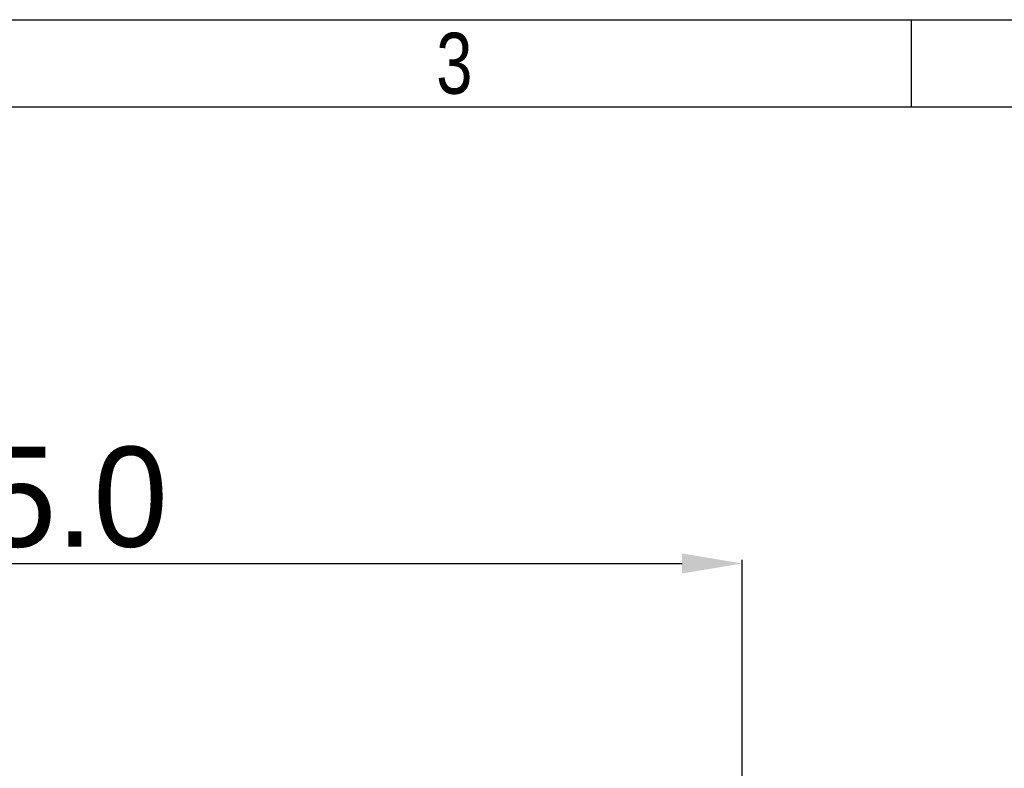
# Model space of a CAD drawing. Header units: millimetres. Extents: x 2423 to 7028, y 909 to 2460.
# Tile 30 of 60: x 5389 to 5685, y 2236 to 2460. Entities that reach past the tile are written whole.
import ezdxf
from ezdxf.enums import TextEntityAlignment as Align

# ---------------------------------------------------------------- set-up
doc = ezdxf.new("R2010")
doc.units = ezdxf.units.MM
doc.layers.add('DIM', color=2, linetype='Continuous')
doc.dimstyles.get("Standard").update_dxf_attribs({"dimscale": 6, "dimtxt": 5, "dimasz": 3, "dimexe": 0.18, "dimexo": 0.0625, "dimgap": 0.8, "dimtad": 1, "dimtoh": 1, "dimdec": 1, "dimzin": 0, "dimdsep": 46, "dimtxsty": 'Standard', "dimcen": 0.09, "dimclrd": 256, "dimclre": 256, "dimclrt": 256, "dimadec": 0, "dimazin": 2, "dimtfac": 1, "dimtdec": 1, "dimtofl": 0, "dimtmove": 0, "dimatfit": 3, "dimfxl": 0, "dimtolj": 1, "dimtzin": 0, "dimarcsym": 0})

# ---------------------------------------------------------------- blocks, each defined once
blk = doc.blocks.new('3')
at = {"color": 2}
blk.add_line((7058.12, 1548.82), (7058.12, 1524.82), dxfattribs=at)
for points in [[(6302.12, 123.22), (6302.12, 1548.82), (8318.12, 1548.82), (8318.12, 123.22)], [(6422.12, 147.22), (6422.12, 1524.82), (8294.12, 1524.82), (8294.12, 147.22)]]:
    blk.add_lwpolyline(points, close=True, dxfattribs=at)
at = {"color": 2, "width": 0.8}
blk.add_text('3', height=16.8, dxfattribs=at).set_placement((6932.12, 1536.82), align=Align.MIDDLE_CENTER)
for tag, height, p in [('整机外形图', 19.2, (7909.61, 256.24)), ('当前页', 12, (8078.12, 207.22)), ('总页数', 12, (8222.12, 207.22))]:
    blk.add_attdef(tag, text='', height=height, dxfattribs=at).set_placement(p, align=Align.MIDDLE)
at = {"color": 7, "width": 0.8}
for tag, height, p in [('编号', 19.2, (8153.31, 252.27)), ('比例', 12, (7958.12, 171.22))]:
    blk.add_attdef(tag, text='', height=height, dxfattribs=at).set_placement(p, align=Align.MIDDLE)
blk = doc.blocks.new('*D13')
at = {"layer": 'Defpoints', "color": 0}
for p in [(5606.04, 2296.98), (5161.04, 2201.09), (5606.04, 2201.09)]:
    blk.add_point(p, dxfattribs=at)
at = {"layer": 'DIM', "lineweight": -2}
for p, q in [((5161.04, 2201.46), (5161.04, 2298.06)), ((5606.04, 2201.46), (5606.04, 2298.06)), ((5179.04, 2296.98), (5588.04, 2296.98))]:
    blk.add_line(p, q, dxfattribs=at)
at = {"layer": 'DIM'}
for points in [[(5179.04, 2299.98), (5179.04, 2293.98), (5161.04, 2296.98)], [(5588.04, 2299.98), (5588.04, 2293.98), (5606.04, 2296.98)]]:
    blk.add_solid(points, dxfattribs=at)
at = {"layer": 'DIM', "insert": (5383.54, 2316.78), "char_height": 30, "attachment_point": 5}
blk.add_mtext('\\A1;445.0', dxfattribs=at)

msp = doc.modelspace()

# ---------------------------------------------------------------- block references
at = {"xscale": 1.088, "yscale": 1.088, "zscale": 1.088}
msp.add_blockref('3', (-2022.45, 774.9), dxfattribs=at)

# ---------------------------------------------------------------- dimensions: what is measured, and where the dimension line sits
at = {"layer": 'DIM'}
dim = msp.add_linear_dim(base=(5606.04, 2296.98), p1=(5161.04, 2201.09), p2=(5606.04, 2201.09), dimstyle='Standard', dxfattribs=at)
dim.commit()
dim.dimension.update_dxf_attribs({"geometry": '*D13', "text_midpoint": (5383.54, 2316.78)})

doc.saveas('drawing.dxf')
